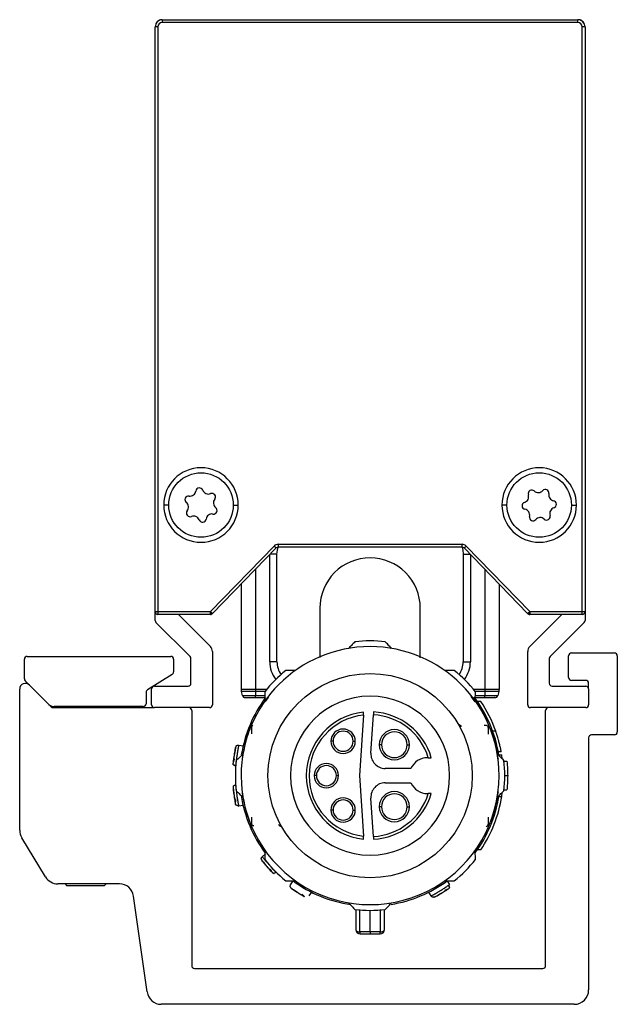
# Model space of a CAD drawing. Header units: millimetres. Extents: x -781 to 2609, y 413 to 796.
# Tile 15 of 17: x 1122 to 1164, y 570 to 639. Entities that reach past the tile are written whole.
import ezdxf

# ---------------------------------------------------------------- set-up
doc = ezdxf.new("R2010")
doc.units = ezdxf.units.MM

# ---------------------------------------------------------------- blocks, each defined once
blk = doc.blocks.new('Drawing View5')
at = {"color": 7, "linetype": 'Continuous', "lineweight": 25}
for p, q in [((-7.723, 58.483), (-7.723, 58.483)), ((-7.523, 58.483), (-7.723, 58.483)), ((-7.723, 17.683), (-7.723, 58.483)), ((-7.523, 58.483), (-7.523, 17.683)), ((-7.223, 58.983), (21.777, 58.983)), ((-7.223, 58.983), (-7.223, 58.783)), ((-7.223, 58.983), (21.777, 58.983)), ((-7.223, 58.983), (21.777, 58.983)), ((21.777, 58.783), (-7.223, 58.783)), ((21.777, 58.783), (21.777, 58.983)), ((22.077, 17.683), (22.077, 58.483)), ((22.277, 58.483), (22.077, 58.483)), ((22.277, 58.483), (22.277, 17.683)), ((22.277, 58.483), (22.277, 42.483)), ((-6.773, 25.117), (-7.123, 25.117)), ((-2.273, 25.117), (-1.923, 25.117)), ((16.827, 25.117), (16.477, 25.117)), ((21.327, 25.117), (21.677, 25.117)), ((0.574, 22.26), (-3.858, 17.683)), ((0.718, 22.121), (-3.714, 17.543)), ((0.862, 22.382), (13.692, 22.382)), ((13.692, 22.182), (0.862, 22.182)), ((18.268, 17.543), (13.836, 22.121)), ((18.412, 17.683), (13.98, 22.26)), ((0.277, 14.183), (0.277, 21.666)), ((0.777, 21.683), (0.293, 21.683)), ((0.777, 14.183), (0.777, 21.683)), ((13.777, 21.683), (13.777, 14.183)), ((13.777, 21.683), (14.261, 21.683)), ((14.277, 21.666), (14.277, 14.183)), ((-0.723, 20.633), (-0.723, 12.248)), ((15.277, 20.633), (15.277, 12.248)), ((-1.723, 19.6), (-1.723, 12.248)), ((16.277, 19.6), (16.277, 12.248)), ((-7.723, 17.683), (-7.523, 17.683)), ((-7.723, 17.066), (-7.723, 17.683)), ((-7.523, 17.683), (-3.858, 17.683)), ((-3.858, 17.483), (-7.523, 17.483)), ((-6.101, 17.483), (-3.869, 15.251)), ((-3.858, 17.683), (-3.714, 17.543)), ((-3.858, 17.683), (-3.78, 17.498)), ((-3.858, 17.483), (-3.858, 17.683)), ((18.268, 17.543), (18.412, 17.683)), ((18.412, 17.683), (18.334, 17.498)), ((18.412, 17.683), (22.077, 17.683)), ((18.412, 17.683), (18.412, 17.483)), ((22.077, 17.483), (18.412, 17.483)), ((18.423, 15.251), (20.655, 17.483)), ((22.077, 17.683), (22.277, 17.683)), ((22.077, 17.483), (22.077, 17.683)), ((22.277, 17.683), (22.277, 17.066)), ((-5.282, 14.542), (-7.664, 16.925)), ((22.218, 16.925), (19.836, 14.542)), ((-16.648, 14.559), (-6.634, 14.559)), ((-3.723, 14.897), (-3.723, 11.183)), ((18.277, 11.183), (18.277, 14.897)), ((21.128, 13.083), (21.128, 14.6)), ((21.328, 14.8), (24.327, 14.8)), ((24.527, 14.6), (24.527, 9.283)), ((-16.848, 12.999), (-16.848, 14.359)), ((-6.434, 14.359), (-6.434, 13.47)), ((-5.223, 12.683), (-5.223, 14.4)), ((0.777, 14.183), (0.277, 14.183)), ((13.777, 14.183), (14.277, 14.183)), ((19.777, 14.4), (19.777, 12.683)), ((-6.528, 13.3), (-8.254, 12.217)), ((-15.13, 11.205), (-16.789, 12.857)), ((-16.491, 12.56), (-14.966, 11.041)), ((-7.773, 12.483), (-5.423, 12.483)), ((19.977, 12.483), (22.327, 12.483)), ((22.327, 12.883), (21.328, 12.883)), ((22.527, 12.283), (22.527, 12.683)), ((-17.173, 2.426), (-17.173, 12.277)), ((-8.348, 12.049), (-8.353, 11.258)), ((-7.973, 11.183), (-7.973, 12.283)), ((-0.723, 12.248), (-1.723, 12.248)), ((-0.723, 12.119), (-1.706, 12.119)), ((-1.629, 11.831), (-1.706, 12.119)), ((-1.629, 11.831), (-0.723, 11.831)), ((-1.436, 11.683), (-0.723, 11.683)), ((-0.723, 12.248), (-0.723, 12.119)), ((0.05, 12.248), (-0.723, 12.248)), ((-0.723, 12.119), (-0.723, 11.831)), ((-0.056, 12.119), (-0.723, 12.119)), ((-0.723, 11.683), (-0.723, 11.831)), ((-0.723, 11.831), (-0.068, 11.831)), ((-0.723, 11.683), (-0.065, 11.683)), ((0.162, 11.683), (-0.04, 11.407)), ((15.277, 12.248), (14.504, 12.248)), ((15.277, 12.119), (14.61, 12.119)), ((14.619, 11.683), (15.277, 11.683)), ((14.622, 11.831), (15.277, 11.831)), ((16.277, 12.248), (15.277, 12.248)), ((15.277, 12.248), (15.277, 12.119)), ((16.26, 12.119), (15.277, 12.119)), ((15.277, 12.119), (15.277, 11.831)), ((15.277, 11.831), (16.183, 11.831)), ((15.277, 11.683), (15.277, 11.831)), ((15.277, 11.683), (15.99, 11.683)), ((15.99, 11.683), (15.95, 11.683)), ((15.99, 11.683), (15.95, 11.683)), ((16.26, 12.119), (16.183, 11.831)), ((22.527, 12.283), (22.527, 11.183)), ((-8.553, 11.059), (-14.777, 11.059)), ((-14.073, 11.059), (-14.073, 10.983)), ((-11.073, 10.983), (-11.073, 11.059)), ((15.004, 11.412), (14.763, 11.412)), ((-14.825, 10.983), (-7.773, 10.983)), ((-3.923, 10.983), (-7.773, 10.983)), ((-5.173, 10.783), (-5.173, -7.017)), ((6.808, 10.462), (6.533, 6.238)), ((7.336, 7.803), (7.511, 10.481)), ((22.327, 10.983), (18.477, 10.983)), ((19.527, -7.017), (19.527, 10.783)), ((-0.982, 9.151), (-0.982, 9.728)), ((-0.974, 9.729), (-0.973, 9.723)), ((-0.973, 9.644), (-0.973, 9.723)), ((13.491, 9.774), (13.455, 9.837)), ((15.527, 9.644), (15.527, 9.73)), ((15.537, 9.13), (15.537, 9.726)), ((16.043, 9.342), (15.831, 9.342)), ((24.327, 9.083), (22.727, 9.083)), ((-1.893, 8.366), (-1.582, 8.32)), ((4.695, 8.638), (4.545, 8.638)), ((6.095, 8.638), (6.245, 8.638)), ((8.07, 8.396), (7.92, 8.396)), ((9.87, 8.396), (10.02, 8.396)), ((22.527, 8.883), (22.527, -8.717)), ((16.204, 7.688), (16.463, 7.688)), ((16.427, 7.902), (16.223, 7.902)), ((16.484, 7.421), (16.463, 7.688)), ((-2.101, 6.881), (-2.115, 6.883)), ((11.339, 7.488), (11.277, 7.488)), ((16.624, 7.238), (16.825, 7.238)), ((3.527, 6.238), (3.377, 6.238)), ((4.927, 6.238), (5.077, 6.238)), ((6.533, 6.238), (6.808, 2.014)), ((10.131, 6.738), (8.334, 6.738)), ((16.677, 6.238), (16.877, 6.238)), ((-2.115, 5.592), (-2.101, 5.594)), ((8.334, 5.738), (10.131, 5.738)), ((11.277, 4.988), (11.339, 4.988)), ((16.463, 4.788), (16.484, 5.054)), ((16.624, 5.238), (16.825, 5.238)), ((-1.582, 4.155), (-1.893, 4.109)), ((7.511, 1.994), (7.336, 4.673)), ((16.204, 4.788), (16.463, 4.788)), ((4.695, 3.838), (4.545, 3.838)), ((6.095, 3.838), (6.245, 3.838)), ((8.07, 4.071), (7.92, 4.071)), ((9.87, 4.071), (10.02, 4.071)), ((-0.983, 2.749), (-0.983, 3.329)), ((-0.973, 2.832), (-0.973, 2.745)), ((1.005, 2.787), (0.91, 2.804)), ((15.528, 2.746), (15.527, 2.752)), ((15.536, 2.747), (15.536, 3.334)), ((-15.372, -0.828), (-17.028, 1.908)), ((-0.247, 0.58), (-0.011, 0.789)), ((14.998, 1.053), (14.756, 1.053)), ((-0.309, 0.395), (-0.308, 0.375)), ((-10.215, -1.31), (-14.516, -1.31)), ((-14.004, -1.31), (-13.873, -1.441)), ((-11.273, -1.441), (-11.142, -1.31)), ((1.734, -1.372), (1.899, -1.103)), ((12.655, -1.103), (12.82, -1.372)), ((-11.273, -1.441), (-13.873, -1.441)), ((3.178, -1.887), (3.013, -2.155)), ((11.541, -2.155), (11.376, -1.887)), ((-8.283, -8.856), (-9.225, -2.171)), ((6.277, -3.103), (6.277, -4.507)), ((6.566, -4.671), (6.564, -3.103)), ((7.277, -4.671), (7.277, -3.162)), ((7.99, -3.103), (7.988, -4.67)), ((8.277, -4.507), (8.277, -3.103)), ((-4.973, -7.217), (19.327, -7.217)), ((21.527, -9.717), (-7.293, -9.717))]:
    blk.add_line(p, q, dxfattribs=at)
at = {"color": 7, "linetype": 'Continuous', "lineweight": 25, "flags": 128}
for points in [[(0.718, 22.121), (0.715, 22.124), (0.707, 22.132), (0.694, 22.145), (0.676, 22.162), (0.654, 22.183), (0.629, 22.207), (0.602, 22.233), (0.574, 22.26)], [(0.777, 21.683), (0.806, 21.975), (0.863, 22.182)], [(0.862, 22.382), (0.862, 22.343), (0.862, 22.305), (0.862, 22.271), (0.862, 22.241), (0.862, 22.216), (0.862, 22.197), (0.862, 22.186), (0.862, 22.182)], [(13.691, 22.182), (13.748, 21.975), (13.777, 21.683)], [(13.692, 22.182), (13.692, 22.186), (13.692, 22.197), (13.692, 22.216), (13.692, 22.241), (13.692, 22.271), (13.692, 22.305), (13.692, 22.343), (13.692, 22.382)], [(13.98, 22.26), (13.952, 22.233), (13.925, 22.207), (13.9, 22.183), (13.878, 22.162), (13.86, 22.145), (13.847, 22.132), (13.839, 22.124), (13.836, 22.121)], [(-7.523, 17.683), (-7.523, 17.644), (-7.523, 17.606), (-7.523, 17.571), (-7.523, 17.541), (-7.523, 17.516), (-7.523, 17.498), (-7.523, 17.486), (-7.523, 17.483)], [(14.605, 11.393), (14.604, 11.394), (14.332, 11.76)], [(7.277, -4.671), (7.188, -4.671), (7.099, -4.671), (7.01, -4.671), (6.922, -4.671), (6.833, -4.671), (6.744, -4.671), (6.655, -4.671), (6.566, -4.671)], [(7.988, -4.671), (7.899, -4.671), (7.81, -4.671), (7.721, -4.671), (7.632, -4.671), (7.544, -4.671), (7.455, -4.671), (7.366, -4.671), (7.277, -4.671)], [(7.277, -4.671), (7.277, -4.701), (7.277, -4.728), (7.277, -4.751), (7.277, -4.771), (7.277, -4.787), (7.277, -4.798), (7.277, -4.805), (7.277, -4.807)], [(7.277, -4.807), (7.364, -4.807), (7.452, -4.807), (7.54, -4.807), (7.627, -4.807), (7.715, -4.807), (7.802, -4.807), (7.89, -4.807), (7.977, -4.807)]]:
    blk.add_lwpolyline(points, dxfattribs=at)
at = {"color": 7, "linetype": 'Continuous', "lineweight": 25}
for centre, radius in [((-4.523, 25.117), 2.25), ((19.077, 25.117), 2.25), ((7.277, 6.238), 7.125)]:
    blk.add_circle(centre, radius, dxfattribs=at)
for centre, radius, start, end in [((-7.223, 58.483), 0.5, 90, 180), ((-7.223, 58.483), 0.5, 90, 180), ((-7.223, 58.483), 0.5, 89.99885, 151.56086), ((-7.223, 58.483), 0.3, 90.01564, 179.99469), ((21.777, 58.483), 0.5, 27.16227, 90), ((21.777, 58.483), 0.5, 0, 90), ((21.777, 58.483), 0.5, 359.99885, 89.99885), ((21.777, 58.483), 0.3, 0.01492, 89.99618), ((-4.523, 25.117), 2.6, 0, 180), ((19.077, 25.117), 2.6, 0, 180), ((-4.63, 26.061), 0.25, 21.29744, 171.66521), ((-4.006, 26.305), 0.42, 201.29744, 291.66521), ((18.558, 25.913), 0.25, 47.93611, 198.30388), ((19.007, 26.41), 0.42, 227.93611, 318.30388), ((19.507, 25.965), 0.25, 347.93611, 138.30388), ((-5.394, 25.496), 0.25, 81.29744, 231.66521), ((-5.293, 26.158), 0.42, 261.29744, 351.66521), ((-3.759, 25.682), 0.25, 321.29744, 111.66521), ((-3.236, 25.263), 0.42, 141.29744, 231.66521), ((17.922, 25.703), 0.42, 287.93611, 18.30388), ((20.162, 25.825), 0.42, 167.93611, 258.30388), ((-4.523, 25.117), 2.6, 180, 0), ((-5.81, 24.971), 0.42, 321.29744, 51.66521), ((-3.652, 24.738), 0.25, 261.29744, 51.66521), ((19.077, 25.117), 2.6, 180, 0), ((18.128, 25.065), 0.25, 107.93611, 258.30388), ((17.992, 24.41), 0.42, 347.93611, 78.30388), ((20.232, 24.532), 0.42, 107.93611, 198.30388), ((20.026, 25.169), 0.25, 287.93611, 78.30388), ((-5.287, 24.552), 0.25, 141.29744, 291.66521), ((-5.04, 23.93), 0.42, 21.29744, 111.66521), ((-4.416, 24.173), 0.25, 201.29744, 351.66521), ((-3.753, 24.076), 0.42, 81.29744, 171.66521), ((18.647, 24.27), 0.25, 167.93611, 318.30388), ((19.147, 23.824), 0.42, 47.93611, 138.30388), ((19.596, 24.321), 0.25, 227.93611, 18.30388), ((0.862, 21.982), 0.4, 89.99975, 135.92614), ((0.862, 21.982), 0.2, 90, 135.9254), ((13.692, 21.982), 0.4, 44.07435, 90.00074), ((13.692, 21.982), 0.2, 44.0746, 90), ((7.277, 17.933), 3.5, 90, 180.01898), ((7.277, 17.933), 3.5, 359.99348, 90), ((-7.523, 17.683), 0.2, 180, 225), ((-7.523, 17.683), 0.2, 225, 270), ((-3.858, 17.683), 0.2, 270, 292.9627), ((-3.858, 17.683), 0.2, 292.9627, 315.9254), ((18.412, 17.683), 0.2, 224.0746, 247.0373), ((18.412, 17.683), 0.2, 247.0373, 270), ((22.077, 17.683), 0.2, 270, 315), ((22.077, 17.683), 0.2, 315, 0), ((-7.523, 17.066), 0.2, 180, 225), ((22.077, 17.066), 0.2, 315, 360), ((-4.223, 14.897), 0.5, 0, 45), ((7.277, 6.238), 9, 359.99997, 179.99997), ((7.277, 6.238), 9.4, 83.54253, 96.4574), ((18.777, 14.897), 0.5, 135, 180), ((-16.648, 14.359), 0.2, 90, 180), ((-6.634, 14.359), 0.2, 0, 89.99836), ((-5.423, 14.4), 0.2, 0, 45), ((19.977, 14.4), 0.2, 135, 180), ((21.328, 14.6), 0.2, 90, 180), ((24.327, 14.6), 0.2, 0, 90), ((2.277, 14.183), 2, 180, 217.9347), ((2.277, 14.183), 1.5, 180, 216.28209), ((12.277, 14.183), 1.5, 323.71793, 0), ((12.277, 14.183), 2, 322.0653, 0), ((-6.634, 13.47), 0.2, 302.09312, 0), ((7.277, 6.238), 9.4, 128.70421, 141.4574), ((7.277, 6.238), 9.4, 38.54255, 51.29574), ((21.328, 13.083), 0.2, 180, 270), ((-16.773, 12.277), 0.4, 45.11033, 180), ((-16.648, 12.999), 0.2, 180, 225.11039), ((-7.773, 12.283), 0.2, 90, 180), ((-5.423, 12.683), 0.2, 270, 360), ((19.977, 12.683), 0.2, 180, 270), ((22.327, 12.683), 0.2, 0, 90), ((22.327, 12.283), 0.2, 0, 90), ((-8.148, 12.048), 0.2, 122.09312, 179.62836), ((-1.223, 12.248), 0.5, 180, 195), ((7.277, 6.238), 9.1, 143.22754, 170.86342), ((-1.436, 11.883), 0.2, 195, 270), ((7.277, 6.238), 5.55, 0, 180), ((7.277, 6.238), 9.1, 9.16863, 37.1458), ((15.99, 11.883), 0.2, 270, 345), ((15.777, 12.248), 0.5, 345, 360), ((-14.777, 11.559), 0.5, 225.1102, 270), ((-14.825, 11.183), 0.2, 225.11033, 270), ((-8.553, 11.259), 0.2, 270, 359.62608), ((-7.773, 11.183), 0.2, 180, 270), ((-3.923, 11.183), 0.2, 270, 360), ((7.277, 6.238), 9.3, 19.50147, 33.808), ((18.477, 11.183), 0.2, 180, 270), ((22.327, 11.183), 0.2, 270, 360), ((-5.373, 10.783), 0.2, 0, 90), ((7.277, 6.238), 4.45, 95.88095, 264.11905), ((7.277, 6.238), 4.25, 96.33775, 263.66225), ((7.277, 6.238), 4.25, 17.10464, 86.8491), ((7.277, 6.238), 4.45, 16.31386, 86.82315), ((19.727, 10.783), 0.2, 90, 180), ((5.395, 8.638), 0.85, 0, 180), ((5.395, 8.638), 0.7, 360, 180), ((8.97, 8.396), 1.05, 0, 180), ((8.97, 8.396), 0.9, 360, 180), ((22.727, 8.883), 0.2, 90, 180), ((24.327, 9.283), 0.2, 270, 0), ((5.395, 8.638), 0.85, 180, 0), ((5.395, 8.638), 0.7, 180, 360), ((8.97, 8.396), 1.05, 180, 0), ((8.97, 8.396), 0.9, 180, 360), ((8.334, 7.738), 1, 176.27173, 270), ((7.277, 6.238), 9.4, 173.54255, 186.4574), ((4.227, 6.238), 0.85, 0, 180), ((4.227, 6.238), 0.7, 360, 180), ((11.277, 6.238), 1.25, 90, 156.42182), ((7.277, 6.238), 9.4, 353.54255, 6.4574), ((7.277, 6.238), 9, 179.99997, 359.99997), ((7.277, 6.238), 5.55, 180, 0), ((4.227, 6.238), 0.85, 180, 0), ((4.227, 6.238), 0.7, 180, 360), ((8.334, 4.738), 1, 90, 183.72827), ((11.277, 6.238), 1.25, 203.57818, 270), ((7.277, 6.238), 9.1, 188.79358, 216.46539), ((7.277, 6.238), 4.25, 273.1509, 342.89536), ((7.277, 6.238), 4.45, 273.17685, 343.68614), ((8.97, 4.071), 1.05, 0, 180), ((8.97, 4.071), 0.9, 360, 180), ((5.395, 3.838), 0.85, 0, 180), ((5.395, 3.838), 0.7, 360, 180), ((7.277, 6.238), 9.1, 323.79328, 350.83137), ((7.277, 6.238), 9.3, 326.11973, 351.03019), ((5.395, 3.838), 0.85, 180, 0), ((5.395, 3.838), 0.7, 180, 360), ((8.97, 4.071), 1.05, 180, 0), ((8.97, 4.071), 0.9, 180, 360), ((-0.826, 3.066), 0.315, 237.03223, 266.60294), ((15.267, 2.927), 0.277, 295.0421, 339.68752), ((-16.173, 2.426), 1, 180, 211.19183), ((7.277, 6.238), 9.4, 218.54255, 231.29574), ((7.277, 6.238), 9.4, 308.70418, 321.4574), ((-14.516, -0.31), 1, 211.19183, 270), ((-10.215, -2.31), 1, 8.01907, 90), ((7.277, 6.238), 9.1, 233.77246, 261.46361), ((7.277, 6.238), 9.1, 279.24225, 306.22754), ((7.277, 6.238), 9.4, 263.54255, 276.4574), ((6.577, -4.507), 0.3, 180.00495, 270.00014), ((7.162, -4.693), 0.596, 177.83901, 191.04969), ((7.977, -4.507), 0.3, 269.99985, 359.99789), ((7.391, -4.693), 0.597, 348.95522, 2.16068), ((-4.973, -7.017), 0.2, 180, 270), ((19.327, -7.017), 0.2, 270, 0), ((-7.293, -8.717), 1, 188.01907, 270), ((21.527, -8.717), 1, 270, 0)]:
    blk.add_arc(centre, radius, start, end, dxfattribs=at)
for points, knots in [([(3.777, 17.933), (3.777, 17.902), (3.777, 17.847), (3.777, 17.477), (3.777, 17.05), (3.777, 16.62), (3.777, 16.206), (3.777, 15.783), (3.777, 15.228), (3.777, 14.765), (3.777, 14.474)], [0, 0, 0, 0, 0.187922, 0.348765, 0.482792, 0.590123, 0.676922, 0.763495, 0.851463, 1, 1, 1, 1]), ([(10.777, 14.451), (10.777, 14.795), (10.777, 15.285), (10.777, 15.895), (10.777, 16.376), (10.777, 16.902), (10.777, 17.41), (10.777, 17.835), (10.777, 17.899), (10.777, 17.933)], [0, 0, 0, 0, 0.179, 0.255698, 0.355948, 0.480403, 0.629118, 0.802223, 1, 1, 1, 1]), ([(6.22, 15.578), (6.137, 15.491), (5.99, 15.336), (5.842, 15.18), (5.777, 15.112)], [0, 0, 0, 0, 0.566189, 1, 1, 1, 1]), ([(8.777, 15.112), (8.695, 15.198), (8.546, 15.355), (8.4, 15.509), (8.334, 15.578)], [0, 0, 0, 0, 0.553792, 1, 1, 1, 1]), ([(2.063, 13.573), (1.939, 13.573), (1.717, 13.573), (1.497, 13.573), (1.399, 13.573)], [0, 0, 0, 0, 0.553742, 1, 1, 1, 1]), ([(13.155, 13.573), (13.03, 13.573), (12.811, 13.573), (12.588, 13.573), (12.491, 13.573)], [0, 0, 0, 0, 0.566235, 1, 1, 1, 1]), ([(-0.075, 12.095), (-0.072, 11.974), (-0.067, 11.761), (-0.061, 11.546), (-0.059, 11.452)], [0, 0, 0, 0, 0.566189, 1, 1, 1, 1]), ([(14.613, 11.452), (14.616, 11.571), (14.621, 11.787), (14.627, 12), (14.629, 12.095)], [0, 0, 0, 0, 0.553792, 1, 1, 1, 1]), ([(6.808, 10.462), (6.809, 10.477), (6.811, 10.507), (6.814, 10.557), (6.817, 10.6), (6.819, 10.632), (6.821, 10.657), (6.821, 10.661), (6.821, 10.664)], [0, 0, 0, 0, 0.149208, 0.283246, 0.504931, 0.633064, 0.758406, 1, 1, 1, 1]), ([(7.524, 10.681), (7.523, 10.678), (7.523, 10.672), (7.52, 10.626), (7.515, 10.56), (7.512, 10.507), (7.511, 10.481)], [0, 0, 0, 0, 0.25, 0.5, 0.75, 1, 1, 1, 1]), ([(-0.974, 9.729), (-0.975, 9.73), (-0.976, 9.733), (-0.98, 9.73), (-0.982, 9.728)], [0, 0, 0, 0, 0.500612, 1, 1, 1, 1]), ([(-0.973, 9.644), (-0.971, 9.648), (-0.969, 9.656), (-0.963, 9.669), (-0.958, 9.68), (-0.951, 9.693), (-0.925, 9.737), (-0.909, 9.749), (-0.894, 9.759)], [0, 0, 0, 0, 0.057468, 0.106374, 0.152181, 0.204027, 0.297472, 1, 1, 1, 1]), ([(-0.973, 9.6), (-0.973, 9.601), (-0.973, 9.608), (-0.973, 9.617), (-0.973, 9.635), (-0.973, 9.644)], [0, 0, 0, 0, 0.03383, 0.554622, 1, 1, 1, 1]), ([(13.484, 9.799), (13.485, 9.798), (13.496, 9.783), (13.528, 9.763), (13.575, 9.741), (13.61, 9.739), (13.628, 9.738)], [0, 0, 0, 0, 0.024921, 0.349948, 0.674974, 1, 1, 1, 1]), ([(13.641, 9.671), (13.629, 9.668), (13.593, 9.661), (13.567, 9.675), (13.55, 9.685)], [0, 0, 0, 0, 0.357107, 1, 1, 1, 1]), ([(13.658, 9.674), (13.64, 9.669), (13.598, 9.66), (13.567, 9.676), (13.55, 9.685)], [0, 0, 0, 0, 0.450229, 1, 1, 1, 1]), ([(15.527, 9.6), (15.525, 9.624), (15.522, 9.651), (15.513, 9.673), (15.511, 9.677), (15.51, 9.679), (15.509, 9.681), (15.509, 9.682), (15.508, 9.682), (15.508, 9.683), (15.507, 9.683), (15.506, 9.685), (15.505, 9.686), (15.5, 9.692), (15.494, 9.696), (15.459, 9.716), (15.38, 9.73), (15.285, 9.735), (15.228, 9.738)], [0, 0, 0, 0, 0.072157, 0.081596, 0.08493, 0.086841, 0.087467, 0.087719, 0.087949, 0.088176, 0.088418, 0.089009, 0.090829, 0.093648, 0.115525, 0.154698, 0.480346, 1, 1, 1, 1]), ([(15.537, 9.726), (15.535, 9.729), (15.531, 9.733), (15.529, 9.731), (15.528, 9.73)], [0, 0, 0, 0, 0.499251, 1, 1, 1, 1]), ([(-1.121, 9.474), (-1.228, 9.19), (-1.441, 8.627), (-1.581, 7.791), (-1.651, 7.377)], [0, 0, 0, 0, 0.5035589, 1, 1, 1, 1]), ([(15.675, 9.474), (15.78, 9.19), (15.989, 8.625), (16.133, 7.791), (16.205, 7.377)], [0, 0, 0, 0, 0.503572, 1, 1, 1, 1]), ([(16.427, 7.902), (16.425, 7.912), (16.421, 7.932), (16.392, 8.088), (16.351, 8.276), (16.309, 8.455), (16.276, 8.588), (16.235, 8.737), (16.192, 8.886), (16.148, 9.031), (16.111, 9.144), (16.082, 9.232), (16.053, 9.319), (16.047, 9.333), (16.043, 9.342)], [0, 0, 0, 0, 0.1183603, 0.2362601, 0.3558014, 0.4209891, 0.489679, 0.5345885, 0.622748, 0.6959858, 0.7557941, 0.8218531, 0.8845413, 1, 1, 1, 1]), ([(-2.085, 8.285), (-2.086, 8.279), (-2.089, 8.268), (-2.107, 8.184), (-2.133, 8.059), (-2.163, 7.898), (-2.186, 7.768), (-2.196, 7.698), (-2.197, 7.688)], [0, 0, 0, 0, 0.19379, 0.387582, 0.581716, 0.776216, 0.970918, 1, 1, 1, 1]), ([(-2.085, 8.285), (-2.086, 8.279), (-2.089, 8.268), (-2.107, 8.184), (-2.133, 8.058), (-2.158, 7.927), (-2.173, 7.837), (-2.178, 7.808)], [0, 0, 0, 0, 0.2224609, 0.4449239, 0.6677785, 0.8910549, 1, 1, 1, 1]), ([(-1.893, 8.366), (-1.895, 8.358), (-1.897, 8.345), (-1.914, 8.259), (-1.933, 8.156), (-1.956, 8.023), (-1.985, 7.847), (-2.02, 7.628), (-2.051, 7.408), (-2.074, 7.231), (-2.091, 7.098), (-2.102, 6.997), (-2.107, 6.958), (-2.108, 6.943)], [0, 0, 0, 0, 0.123132, 0.199499, 0.285572, 0.371673, 0.448033, 0.571038, 0.694311, 0.770778, 0.856969, 0.943377, 1, 1, 1, 1]), ([(-2.084, 8.284), (-2.07, 8.302), (-2.039, 8.338), (-1.969, 8.369), (-1.918, 8.367), (-1.893, 8.366)], [0, 0, 0, 0, 0.311526, 0.655763, 1, 1, 1, 1]), ([(-2.118, 8.21), (-2.12, 8.201), (-2.124, 8.185), (-2.15, 8.056), (-2.183, 7.874), (-2.218, 7.657), (-2.248, 7.439), (-2.269, 7.255), (-2.282, 7.124), (-2.284, 7.107), (-2.284, 7.099)], [0, 0, 0, 0, 0.124111, 0.248737, 0.374114, 0.500001, 0.625889, 0.751266, 0.875894, 1, 1, 1, 1]), ([(-2.197, 7.688), (-2.205, 7.636), (-2.223, 7.522), (-2.244, 7.352), (-2.254, 7.257), (-2.26, 7.21)], [0, 0, 0, 0, 0.299365, 0.650411, 1, 1, 1, 1]), ([(-1.597, 7.738), (-1.684, 7.655), (-1.84, 7.507), (-1.995, 7.36), (-2.063, 7.295)], [0, 0, 0, 0, 0.5537924, 1, 1, 1, 1]), ([(16.617, 7.295), (16.53, 7.378), (16.376, 7.524), (16.219, 7.673), (16.151, 7.738)], [0, 0, 0, 0, 0.566189, 1, 1, 1, 1]), ([(-2.266, 7.002), (-2.27, 7.009), (-2.286, 7.038), (-2.285, 7.073), (-2.284, 7.099)], [0, 0, 0, 0, 0.247599, 1, 1, 1, 1]), ([(-2.196, 7.381), (-2.209, 7.347), (-2.235, 7.28), (-2.261, 7.208), (-2.277, 7.16), (-2.279, 7.148), (-2.28, 7.143)], [0, 0, 0, 0, 0.271063, 0.528955, 0.772092, 1, 1, 1, 1]), ([(-2.268, 7), (-2.263, 6.992), (-2.253, 6.976), (-2.238, 6.988), (-2.231, 6.994)], [0, 0, 0, 0, 0.552865, 1, 1, 1, 1]), ([(-2.268, 6.999), (-2.263, 6.991), (-2.253, 6.976), (-2.238, 6.988), (-2.231, 6.993)], [0, 0, 0, 0, 0.5565559, 1, 1, 1, 1]), ([(-2.234, 7.006), (-2.225, 6.996), (-2.206, 6.978), (-2.171, 6.958), (-2.134, 6.944), (-2.109, 6.94), (-2.097, 6.939)], [0, 0, 0, 0, 0.263005, 0.520422, 0.767336, 1, 1, 1, 1]), ([(-2.108, 6.943), (-2.109, 6.937), (-2.114, 6.893), (-2.114, 6.888), (-2.115, 6.883)], [0, 0, 0, 0, 0.139413, 1, 1, 1, 1]), ([(-2.115, 6.883), (-2.114, 6.888), (-2.114, 6.893), (-2.109, 6.937), (-2.108, 6.943)], [0, 0, 0, 0, 0.859949, 1, 1, 1, 1]), ([(11.339, 7.488), (11.355, 7.488), (11.386, 7.488), (11.439, 7.488), (11.493, 7.487), (11.539, 7.488), (11.545, 7.488), (11.548, 7.488)], [0, 0, 0, 0, 0.153246, 0.290631, 0.516934, 0.764383, 1, 1, 1, 1]), ([(16.825, 7.238), (16.842, 7.051), (16.872, 6.718), (16.875, 6.384), (16.877, 6.238)], [0, 0, 0, 0, 0.559988, 1, 1, 1, 1]), ([(16.877, 6.238), (16.874, 6.051), (16.869, 5.717), (16.838, 5.384), (16.825, 5.238)], [0, 0, 0, 0, 0.559989, 1, 1, 1, 1]), ([(-2.274, 5.458), (-2.265, 5.479), (-2.246, 5.523), (-2.188, 5.573), (-2.139, 5.586), (-2.115, 5.592)], [0, 0, 0, 0, 0.3115262, 0.6557631, 1, 1, 1, 1]), ([(-2.115, 5.592), (-2.114, 5.584), (-2.113, 5.571), (-2.103, 5.484), (-2.091, 5.379), (-2.074, 5.245), (-2.051, 5.069), (-2.021, 4.849), (-1.986, 4.629), (-1.956, 4.454), (-1.933, 4.321), (-1.915, 4.221), (-1.907, 4.183), (-1.905, 4.168)], [0, 0, 0, 0, 0.123132, 0.199499, 0.285572, 0.371673, 0.448033, 0.571038, 0.694311, 0.770778, 0.856969, 0.943377, 1, 1, 1, 1]), ([(-2.284, 5.377), (-2.284, 5.368), (-2.282, 5.351), (-2.269, 5.221), (-2.248, 5.036), (-2.218, 4.818), (-2.183, 4.601), (-2.15, 4.419), (-2.124, 4.291), (-2.12, 4.274), (-2.118, 4.265)], [0, 0, 0, 0, 0.1241105, 0.2487374, 0.374114, 0.5000014, 0.6258894, 0.7512656, 0.8758944, 1, 1, 1, 1]), ([(-2.275, 5.458), (-2.274, 5.453), (-2.274, 5.441), (-2.267, 5.355), (-2.254, 5.228), (-2.236, 5.065), (-2.22, 4.935), (-2.209, 4.864), (-2.207, 4.855)], [0, 0, 0, 0, 0.1937902, 0.3875823, 0.5817156, 0.7762165, 0.9709184, 1, 1, 1, 1]), ([(-2.207, 4.855), (-2.2, 4.802), (-2.183, 4.688), (-2.154, 4.52), (-2.136, 4.426), (-2.127, 4.379)], [0, 0, 0, 0, 0.299365, 0.650411, 1, 1, 1, 1]), ([(-2.063, 5.18), (-1.976, 5.097), (-1.822, 4.951), (-1.665, 4.802), (-1.597, 4.738)], [0, 0, 0, 0, 0.5661892, 1, 1, 1, 1]), ([(-1.651, 5.098), (-1.581, 4.684), (-1.441, 3.848), (-1.228, 3.285), (-1.121, 3.001)], [0, 0, 0, 0, 0.496441, 1, 1, 1, 1]), ([(11.548, 4.988), (11.545, 4.988), (11.539, 4.987), (11.494, 4.988), (11.439, 4.987), (11.387, 4.987), (11.355, 4.988), (11.339, 4.988)], [0, 0, 0, 0, 0.234483, 0.480542, 0.707812, 0.845903, 1, 1, 1, 1]), ([(16.205, 5.098), (16.133, 4.684), (15.989, 3.85), (15.78, 3.285), (15.675, 3.001)], [0, 0, 0, 0, 0.496428, 1, 1, 1, 1]), ([(16.151, 4.738), (16.238, 4.82), (16.394, 4.969), (16.549, 5.115), (16.617, 5.18)], [0, 0, 0, 0, 0.553792, 1, 1, 1, 1]), ([(-2.116, 4.562), (-2.119, 4.525), (-2.124, 4.453), (-2.128, 4.377), (-2.129, 4.326), (-2.128, 4.315), (-2.127, 4.309)], [0, 0, 0, 0, 0.271063, 0.528955, 0.772092, 1, 1, 1, 1]), ([(-2.072, 4.178), (-2.078, 4.184), (-2.103, 4.207), (-2.112, 4.24), (-2.118, 4.265)], [0, 0, 0, 0, 0.2476, 1, 1, 1, 1]), ([(-2.074, 4.176), (-2.067, 4.17), (-2.053, 4.158), (-2.042, 4.174), (-2.037, 4.181)], [0, 0, 0, 0, 0.552865, 1, 1, 1, 1]), ([(-2.074, 4.175), (-2.066, 4.169), (-2.052, 4.157), (-2.041, 4.173), (-2.036, 4.18)], [0, 0, 0, 0, 0.5565561, 1, 1, 1, 1]), ([(-2.043, 4.192), (-2.031, 4.185), (-2.008, 4.173), (-1.969, 4.164), (-1.93, 4.161), (-1.904, 4.165), (-1.892, 4.167)], [0, 0, 0, 0, 0.263005, 0.520422, 0.767336, 1, 1, 1, 1]), ([(-1.905, 4.168), (-1.903, 4.162), (-1.895, 4.119), (-1.894, 4.113), (-1.893, 4.109)], [0, 0, 0, 0, 0.139413, 1, 1, 1, 1]), ([(-1.893, 4.109), (-1.894, 4.113), (-1.895, 4.119), (-1.903, 4.162), (-1.905, 4.168)], [0, 0, 0, 0, 0.859949, 1, 1, 1, 1]), ([(-0.983, 2.749), (-0.981, 2.747), (-0.977, 2.742), (-0.975, 2.744), (-0.974, 2.745)], [0, 0, 0, 0, 0.499272, 1, 1, 1, 1]), ([(0.892, 2.801), (0.91, 2.805), (0.953, 2.815), (0.986, 2.797), (1.005, 2.787)], [0, 0, 0, 0, 0.439628, 1, 1, 1, 1]), ([(0.91, 2.804), (0.922, 2.806), (0.958, 2.813), (0.986, 2.797), (1.005, 2.787)], [0, 0, 0, 0, 0.34338, 1, 1, 1, 1]), ([(15.519, 2.815), (15.519, 2.817), (15.52, 2.819), (15.522, 2.824), (15.524, 2.834), (15.525, 2.838), (15.525, 2.841)], [0, 0, 0, 0, 0.070853, 0.152897, 0.362347, 1, 1, 1, 1]), ([(1.07, 2.676), (1.069, 2.677), (1.058, 2.692), (1.026, 2.712), (0.979, 2.734), (0.944, 2.736), (0.926, 2.738)], [0, 0, 0, 0, 0.0256555, 0.350437, 0.6752185, 1, 1, 1, 1]), ([(15.528, 2.746), (15.529, 2.745), (15.53, 2.742), (15.534, 2.745), (15.536, 2.747)], [0, 0, 0, 0, 0.5006004, 1, 1, 1, 1]), ([(6.821, 1.811), (6.821, 1.814), (6.82, 1.82), (6.818, 1.864), (6.814, 1.917), (6.811, 1.968), (6.809, 1.998), (6.808, 2.014)], [0, 0, 0, 0, 0.240754, 0.492009, 0.714933, 0.849811, 1, 1, 1, 1]), ([(7.511, 1.994), (7.512, 1.968), (7.515, 1.916), (7.52, 1.85), (7.523, 1.803), (7.523, 1.797), (7.524, 1.794)], [0, 0, 0, 0, 0.2499998, 0.4999998, 0.7499998, 1, 1, 1, 1]), ([(-0.059, 1.023), (-0.062, 0.904), (-0.067, 0.688), (-0.073, 0.475), (-0.075, 0.38)], [0, 0, 0, 0, 0.553792, 1, 1, 1, 1]), ([(14.629, 0.38), (14.626, 0.501), (14.621, 0.714), (14.615, 0.93), (14.613, 1.023)], [0, 0, 0, 0, 0.5661893, 1, 1, 1, 1]), ([(-0.307, 0.38), (-0.311, 0.403), (-0.319, 0.451), (-0.298, 0.524), (-0.264, 0.562), (-0.247, 0.58)], [0, 0, 0, 0, 0.314168, 0.657084, 1, 1, 1, 1]), ([(-0.308, 0.38), (-0.305, 0.376), (-0.298, 0.366), (-0.246, 0.298), (-0.166, 0.198), (-0.08, 0.093), (-0.02, 0.024), (0, 0)], [0, 0, 0, 0, 0.221491, 0.442997, 0.664905, 0.887247, 1, 1, 1, 1]), ([(0.471, -0.533), (0.466, -0.528), (0.456, -0.517), (0.366, -0.426), (0.24, -0.293), (0.092, -0.13), (-0.053, 0.038), (-0.174, 0.183), (-0.256, 0.286), (-0.267, 0.3), (-0.272, 0.307)], [0, 0, 0, 0, 0.120506, 0.244024, 0.369966, 0.495563, 0.623129, 0.749761, 0.875999, 1, 1, 1, 1]), ([(-0.247, 0.58), (-0.242, 0.574), (-0.234, 0.563), (-0.178, 0.495), (-0.111, 0.414), (-0.024, 0.311), (0.091, 0.176), (0.236, 0.008), (0.385, -0.157), (0.506, -0.288), (0.597, -0.386), (0.667, -0.46), (0.694, -0.488), (0.705, -0.5)], [0, 0, 0, 0, 0.124902, 0.200823, 0.285556, 0.371621, 0.447965, 0.571005, 0.69406, 0.770572, 0.856911, 0.942483, 1, 1, 1, 1]), ([(0, 0), (0.019, -0.023), (0.077, -0.091), (0.182, -0.209), (0.304, -0.34), (0.37, -0.409), (0.403, -0.444)], [0, 0, 0, 0, 0.141698, 0.428685, 0.71493, 1, 1, 1, 1]), ([(0.313, -0.286), (0.331, -0.318), (0.365, -0.381), (0.403, -0.447), (0.43, -0.489), (0.437, -0.497), (0.44, -0.501)], [0, 0, 0, 0, 0.271264, 0.529222, 0.772285, 1, 1, 1, 1]), ([(0.559, -0.581), (0.55, -0.579), (0.517, -0.573), (0.491, -0.55), (0.471, -0.533)], [0, 0, 0, 0, 0.2584303, 1, 1, 1, 1]), ([(0.558, -0.585), (0.568, -0.587), (0.586, -0.589), (0.587, -0.57), (0.587, -0.561)], [0, 0, 0, 0, 0.5544862, 1, 1, 1, 1]), ([(0.575, -0.556), (0.588, -0.554), (0.615, -0.552), (0.653, -0.538), (0.687, -0.519), (0.706, -0.502), (0.715, -0.494)], [0, 0, 0, 0, 0.2631219, 0.5206108, 0.7674963, 1, 1, 1, 1]), ([(0.705, -0.5), (0.709, -0.504), (0.739, -0.536), (0.743, -0.54), (0.747, -0.543)], [0, 0, 0, 0, 0.131295, 1, 1, 1, 1]), ([(1.399, -1.098), (1.523, -1.098), (1.743, -1.098), (1.966, -1.098), (2.063, -1.098)], [0, 0, 0, 0, 0.566235, 1, 1, 1, 1]), ([(1.735, -1.58), (1.725, -1.56), (1.703, -1.517), (1.702, -1.44), (1.724, -1.395), (1.734, -1.372)], [0, 0, 0, 0, 0.311526, 0.655763, 1, 1, 1, 1]), ([(12.491, -1.098), (12.615, -1.098), (12.837, -1.098), (13.057, -1.098), (13.155, -1.098)], [0, 0, 0, 0, 0.553742, 1, 1, 1, 1]), ([(12.77, -1.405), (12.775, -1.402), (12.811, -1.378), (12.816, -1.374), (12.82, -1.372)], [0, 0, 0, 0, 0.139413, 1, 1, 1, 1]), ([(12.82, -1.372), (12.816, -1.374), (12.811, -1.378), (12.775, -1.402), (12.77, -1.405)], [0, 0, 0, 0, 0.859949, 1, 1, 1, 1]), ([(1.734, -1.58), (1.739, -1.584), (1.748, -1.591), (1.818, -1.64), (1.924, -1.713), (2.06, -1.803), (2.171, -1.875), (2.232, -1.912), (2.24, -1.917)], [0, 0, 0, 0, 0.19379, 0.387582, 0.581716, 0.776216, 0.970918, 1, 1, 1, 1]), ([(1.791, -1.64), (1.798, -1.645), (1.812, -1.655), (1.92, -1.729), (2.075, -1.831), (2.26, -1.948), (2.451, -2.062), (2.606, -2.15), (2.698, -2.2), (2.711, -2.207), (2.711, -2.207)], [0, 0, 0, 0, 0.141682, 0.283953, 0.42708, 0.570791, 0.714502, 0.857628, 0.999902, 1, 1, 1, 1]), ([(2.24, -1.917), (2.285, -1.945), (2.383, -2.005), (2.531, -2.091), (2.614, -2.138), (2.656, -2.161)], [0, 0, 0, 0, 0.299365, 0.650411, 1, 1, 1, 1]), ([(2.523, -2.035), (2.549, -2.061), (2.601, -2.111), (2.657, -2.163), (2.695, -2.197), (2.705, -2.203), (2.709, -2.206)], [0, 0, 0, 0, 0.271063, 0.528955, 0.772092, 1, 1, 1, 1]), ([(11.541, -2.155), (11.548, -2.152), (11.559, -2.145), (11.636, -2.102), (11.727, -2.05), (11.845, -1.983), (11.998, -1.893), (12.188, -1.778), (12.377, -1.66), (12.527, -1.565), (12.64, -1.491), (12.724, -1.436), (12.757, -1.414), (12.77, -1.405)], [0, 0, 0, 0, 0.123132, 0.199499, 0.285572, 0.371673, 0.448033, 0.571038, 0.694311, 0.770778, 0.856969, 0.943377, 1, 1, 1, 1]), ([(11.726, -2.25), (11.732, -2.248), (11.742, -2.243), (11.818, -2.203), (11.931, -2.142), (12.073, -2.061), (12.187, -1.995), (12.248, -1.958), (12.256, -1.953)], [0, 0, 0, 0, 0.19379, 0.387582, 0.581716, 0.776216, 0.970918, 1, 1, 1, 1]), ([(11.805, -2.227), (11.813, -2.223), (11.828, -2.215), (11.943, -2.153), (12.105, -2.061), (12.293, -1.949), (12.479, -1.831), (12.634, -1.729), (12.742, -1.655), (12.756, -1.645), (12.763, -1.64)], [0, 0, 0, 0, 0.124111, 0.248737, 0.374114, 0.500001, 0.625889, 0.751266, 0.875894, 1, 1, 1, 1]), ([(12.256, -1.953), (12.301, -1.925), (12.399, -1.865), (12.543, -1.773), (12.623, -1.719), (12.662, -1.693)], [0, 0, 0, 0, 0.299365, 0.650411, 1, 1, 1, 1]), ([(12.49, -1.754), (12.525, -1.742), (12.593, -1.719), (12.665, -1.693), (12.712, -1.674), (12.722, -1.668), (12.727, -1.666)], [0, 0, 0, 0, 0.271063, 0.528955, 0.772092, 1, 1, 1, 1]), ([(12.825, -1.564), (12.823, -1.571), (12.811, -1.603), (12.784, -1.624), (12.763, -1.64)], [0, 0, 0, 0, 0.2476, 1, 1, 1, 1]), ([(12.802, -1.542), (12.803, -1.529), (12.805, -1.502), (12.798, -1.463), (12.786, -1.426), (12.772, -1.404), (12.765, -1.394)], [0, 0, 0, 0, 0.263005, 0.520422, 0.767336, 1, 1, 1, 1]), ([(12.828, -1.565), (12.831, -1.555), (12.837, -1.538), (12.818, -1.534), (12.809, -1.532)], [0, 0, 0, 0, 0.552865, 1, 1, 1, 1]), ([(12.829, -1.564), (12.832, -1.554), (12.837, -1.537), (12.818, -1.533), (12.81, -1.531)], [0, 0, 0, 0, 0.556557, 1, 1, 1, 1]), ([(5.777, -2.637), (5.859, -2.723), (6.008, -2.88), (6.154, -3.034), (6.22, -3.103)], [0, 0, 0, 0, 0.553792, 1, 1, 1, 1]), ([(8.334, -3.103), (8.417, -3.015), (8.564, -2.861), (8.712, -2.704), (8.777, -2.637)], [0, 0, 0, 0, 0.566189, 1, 1, 1, 1]), ([(11.727, -2.249), (11.704, -2.249), (11.656, -2.249), (11.587, -2.215), (11.556, -2.175), (11.541, -2.155)], [0, 0, 0, 0, 0.311526, 0.655763, 1, 1, 1, 1]), ([(6.577, -4.807), (6.708, -4.807), (6.941, -4.807), (7.174, -4.807), (7.277, -4.807)], [0, 0, 0, 0, 0.559981, 1, 1, 1, 1])]:
    blk.add_open_spline(points, degree=3, knots=knots, dxfattribs=at)
for points in [[(6.277, -4.507), (6.281, -4.528), (6.29, -4.57), (6.356, -4.623), (6.452, -4.661), (6.528, -4.668), (6.566, -4.671)], [(7.988, -4.67), (8.026, -4.667), (8.102, -4.661), (8.198, -4.623), (8.264, -4.57), (8.273, -4.528), (8.277, -4.507)]]:
    blk.add_open_spline(points, degree=3, dxfattribs=at)

msp = doc.modelspace()

# ---------------------------------------------------------------- block references
at = {"color": 7, "linetype": 'Continuous', "lineweight": 25}
msp.add_blockref('Drawing View5', (1139.279, 579.559), dxfattribs=at)

doc.saveas('drawing.dxf')
